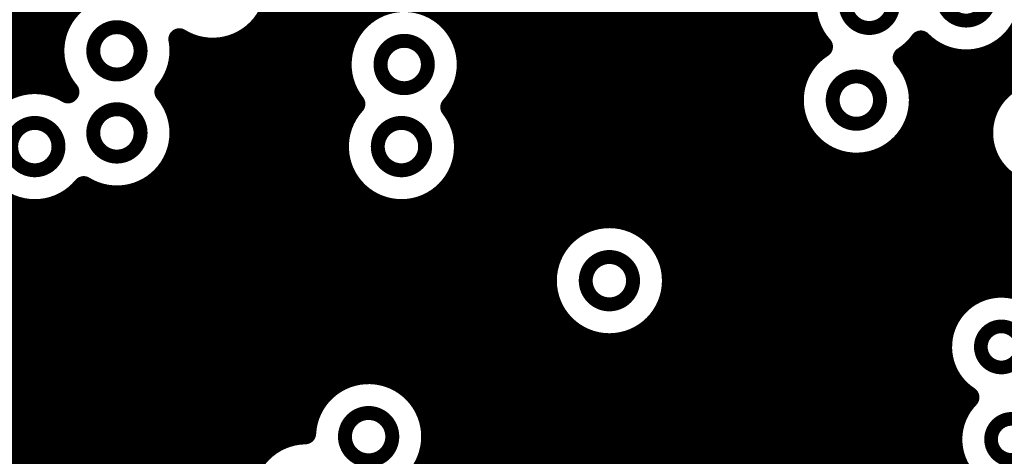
# Model space of a CAD drawing. Extents: x 33 to 97, y 17 to 119.
# Tile 9 of 40: x 60 to 69, y 75 to 79. Entities that reach past the tile are written whole.
import ezdxf

# ---------------------------------------------------------------- set-up
doc = ezdxf.new("R2010")
doc.units = 0
doc.layers.add('MIDLAYER1', color=16, linetype='CONTINUOUS')

msp = doc.modelspace()

# ---------------------------------------------------------------- linework, layer by layer
at = {"layer": 'MIDLAYER1', "const_width": 0.2032}
for points in [[(66.802, 71.6711), (66.802, 96.8858)], [(66.929, 71.862), (66.929, 96.7588)], [(67.056, 78.3809), (67.056, 96.6318)], [(60.198, 78.8515), (60.198, 89.1961)], [(60.071, 78.2778), (60.071, 86.6251)], [(59.944, 78.2875), (59.944, 86.268)], [(59.817, 78.2695), (59.817, 86.1489)], [(62.23, 74.9791), (62.23, 83.6642)], [(62.357, 75.0228), (62.357, 83.6683)], [(62.484, 75.1227), (62.484, 83.2695)], [(62.611, 75.3859), (62.611, 83.142)], [(62.738, 75.4986), (62.738, 83.071)], [(62.865, 78.7245), (62.865, 83.0352)], [(62.992, 78.8934), (62.992, 83.0284)], [(63.754, 78.9254), (63.754, 81.2118)], [(63.881, 78.7892), (63.881, 81.0864)], [(64.008, 64.9985), (64.008, 81.0164)], [(64.135, 64.9985), (64.135, 80.9815)], [(64.262, 64.9985), (64.262, 80.9753)], [(64.389, 64.9985), (64.389, 80.997)], [(64.516, 64.9985), (64.516, 81.0501)], [(64.643, 64.9985), (64.643, 80.441)], [(64.77, 76.7181), (64.77, 80.3028)], [(65.532, 76.9943), (65.532, 80.3302)], [(64.897, 76.8869), (64.897, 80.2264)], [(65.024, 76.9763), (65.024, 80.1868)], [(65.151, 77.0249), (65.151, 80.1765)], [(65.278, 77.0429), (65.278, 80.1939)], [(65.405, 77.0332), (65.405, 80.2418)], [(66.675, 65.9688), (66.675, 80.0852)], [(65.659, 76.9188), (65.659, 80.0355)], [(65.786, 76.7825), (65.786, 79.8961)], [(66.548, 65.955), (66.548, 79.9208)], [(65.913, 65.955), (65.913, 79.8191)], [(66.421, 65.9113), (66.421, 79.8331)], [(66.04, 65.9113), (66.04, 79.7791)], [(66.167, 65.8291), (66.167, 79.7685)], [(66.294, 65.8291), (66.294, 79.7856)], [(49.3485, 78.867), (60.206, 78.867)], [(62.1019, 78.867), (62.9651, 78.867)], [(62.103, 74.8969), (62.103, 78.8686)], [(63.8186, 78.867), (67.1405, 78.867)], [(49.406, 78.74), (60.1556, 78.74)], [(61.976, 74.746), (61.976, 78.7323)], [(61.9856, 78.74), (62.873, 78.74)], [(63.9107, 78.74), (67.1909, 78.74)], [(67.183, 78.5571), (67.183, 78.7552)], [(49.4313, 78.613), (60.1361, 78.613)], [(61.3136, 78.613), (61.5362, 78.613)], [(61.341, 64.9985), (61.341, 78.6748)], [(61.468, 64.9985), (61.468, 78.6262)], [(61.595, 64.9985), (61.595, 78.6082)], [(61.6913, 78.613), (62.8226, 78.613)], [(61.722, 64.9985), (61.722, 78.6179)], [(61.849, 64.9985), (61.849, 78.6569)], [(63.9611, 78.613), (67.2513, 78.613)], [(68.1365, 78.613), (68.2598, 78.613)], [(68.199, 71.4199), (68.199, 78.6642)], [(68.9566, 78.613), (81.7552, 78.613)], [(68.961, 78.2567), (68.961, 78.6162)], [(68.072, 78.4685), (68.072, 78.5545)], [(68.326, 71.3354), (68.326, 78.5709)], [(68.453, 76.1208), (68.453, 78.5198)], [(68.707, 76.349), (68.707, 78.5073)], [(68.834, 78.1073), (68.834, 78.5439)], [(49.4285, 78.486), (60.1444, 78.486)], [(61.3053, 78.486), (62.8031, 78.486)], [(63.9806, 78.486), (67.1195, 78.486)], [(68.0592, 78.486), (81.4605, 78.486)], [(68.58, 76.2701), (68.58, 78.4996)], [(49.3973, 78.359), (60.1817, 78.359)], [(61.268, 78.359), (62.8114, 78.359)], [(63.9723, 78.359), (67.0463, 78.359)], [(68.1325, 78.359), (69.15, 78.359)], [(60.198, 78.2389), (60.198, 78.3236)], [(61.214, 78.1542), (61.214, 78.259)], [(61.1948, 78.232), (62.8487, 78.232)], [(62.865, 78.0081), (62.865, 78.1966)], [(63.935, 78.232), (67.0089, 78.232)], [(68.1698, 78.232), (68.9331, 78.232)], [(61.2437, 78.105), (62.9219, 78.105)], [(63.8618, 78.105), (67.0006, 78.105)], [(63.881, 77.9858), (63.881, 78.132)], [(68.1781, 78.105), (68.8327, 78.105)], [(61.2941, 77.978), (62.8476, 77.978)], [(63.8853, 77.978), (67.0201, 77.978)], [(68.1586, 77.978), (68.779, 77.978)], [(67.056, 71.9556), (67.056, 77.8798)], [(61.3136, 77.851), (62.7972, 77.851)], [(63.9357, 77.851), (67.0705, 77.851)], [(68.072, 71.4634), (68.072, 77.7922)], [(68.1082, 77.851), (68.7584, 77.851)], [(61.3053, 77.724), (62.7777, 77.724)], [(63.9552, 77.724), (67.1626, 77.724)], [(67.183, 72.0051), (67.183, 77.7036)], [(68.0161, 77.724), (68.7671, 77.724)], [(61.268, 77.597), (62.786, 77.597)], [(63.9469, 77.597), (67.3388, 77.597)], [(67.31, 72.0223), (67.31, 77.6115)], [(67.8399, 77.597), (68.8067, 77.597)], [(67.945, 71.4755), (67.945, 77.6605)], [(67.437, 72.0102), (67.437, 77.5611)], [(67.564, 71.9667), (67.564, 77.5416)], [(67.691, 71.8822), (67.691, 77.5499)], [(67.818, 71.7187), (67.818, 77.5872)], [(68.834, 76.3886), (68.834, 77.5439)], [(61.1948, 77.47), (62.8233, 77.47)], [(61.214, 65.3857), (61.214, 77.497)], [(63.881, 64.9985), (63.881, 77.4114)], [(63.9096, 77.47), (68.8855, 77.47)], [(61.063, 77.343), (62.8965, 77.343)], [(61.087, 65.5666), (61.087, 77.3607)], [(62.865, 75.5617), (62.865, 77.3891)], [(63.8364, 77.343), (69.0349, 77.343)], [(68.961, 76.3973), (68.961, 77.3945)], [(60.325, 71.2525), (60.325, 77.2337)], [(60.452, 71.1362), (60.452, 77.3033)], [(60.579, 70.8416), (60.579, 77.2546)], [(60.706, 65.7321), (60.706, 77.2366)], [(60.833, 65.7118), (60.833, 77.2463)], [(60.96, 65.6603), (60.96, 77.2853)], [(62.992, 75.5913), (62.992, 77.2436)], [(63.754, 64.9985), (63.754, 77.2547)], [(60.198, 71.3175), (60.198, 77.1583)], [(60.301, 77.216), (63.0283, 77.216)], [(63.119, 75.5927), (63.119, 77.1638)], [(63.627, 75.1724), (63.627, 77.17)], [(63.7046, 77.216), (69.3039, 77.216)], [(48.6931, 77.089), (69.2307, 77.089)], [(59.817, 71.3262), (59.817, 77.1276)], [(59.944, 71.3515), (59.944, 77.1096)], [(60.071, 71.3487), (60.071, 77.1193)], [(63.246, 75.5659), (63.246, 77.1217)], [(63.373, 75.5065), (63.373, 77.1093)], [(63.5, 75.4), (63.5, 77.1246)], [(53.0492, 76.962), (64.9982, 76.962)], [(65.5953, 76.962), (69.1933, 76.962)], [(53.2663, 76.835), (64.8473, 76.835)], [(65.7463, 76.835), (69.185, 76.835)], [(53.3667, 76.708), (64.7651, 76.708)], [(65.8285, 76.708), (69.2045, 76.708)], [(53.4204, 76.581), (64.7214, 76.581)], [(65.8722, 76.581), (69.2549, 76.581)], [(53.441, 76.454), (64.7075, 76.454)], [(65.8861, 76.454), (69.347, 76.454)], [(53.4323, 76.327), (64.7213, 76.327)], [(65.8722, 76.327), (68.6632, 76.327)], [(53.3927, 76.2), (64.765, 76.2)], [(64.77, 64.9985), (64.77, 76.1898)], [(65.8285, 76.2), (68.509, 76.2)], [(53.3139, 76.073), (64.8472, 76.073)], [(65.7464, 76.073), (68.4281, 76.073)], [(65.786, 65.9688), (65.786, 76.1254)], [(64.897, 64.9985), (64.897, 76.021)], [(65.659, 65.955), (65.659, 75.9891)], [(53.1646, 75.946), (64.9981, 75.946)], [(65.024, 64.9985), (65.024, 75.9316)], [(65.151, 64.9985), (65.151, 75.883)], [(65.278, 65.6782), (65.278, 75.865)], [(65.405, 65.8291), (65.405, 75.8747)], [(65.532, 65.9113), (65.532, 75.9137)], [(65.5955, 75.946), (68.3871, 75.946)], [(49.5771, 75.819), (68.3772, 75.819)], [(49.6346, 75.692), (68.3965, 75.692)], [(49.6599, 75.565), (62.8746, 75.565)], [(63.2487, 75.565), (68.4486, 75.565)], [(68.453, 71.1719), (68.453, 75.5574)], [(49.6571, 75.438), (62.6607, 75.438)], [(63.4626, 75.438), (68.5465, 75.438)], [(68.58, 75.3113), (68.58, 75.408)], [(49.6259, 75.311), (62.5573, 75.311)], [(63.566, 75.311), (68.5798, 75.311)], [(49.5609, 75.184), (62.4998, 75.184)], [(63.6235, 75.184), (68.5101, 75.184)], [(49.4446, 75.057), (62.4746, 75.057)], [(63.6487, 75.057), (68.477, 75.057)], [(49.1503, 74.93), (62.1459, 74.93)], [(63.646, 74.93), (68.4741, 74.93)], [(43.8657, 74.803), (62.0141, 74.803)], [(63.6148, 74.803), (68.5008, 74.803)], [(63.627, 64.9985), (63.627, 74.84)]]:
    msp.add_lwpolyline(points, dxfattribs=at)
for points in [[(67.2709, 78.6261, -0.525684), (67.4992, 79.5697)], [(60.2753, 78.2066, -0.853963), (61.0345, 79.0889)], [(62.2031, 79.1972, -0.587296), (61.3041, 78.6958)], [(69.1975, 79.0882, -0.671221), (68.188, 78.6751)], [(62.93, 78.0946, -1.407135), (63.9811, 78.4606)], [(61.3041, 78.6958, -0.046206), (61.3141, 78.5876)], [(68.1787, 78.1304, -1.685576), (67.2709, 78.6261)], [(68.188, 78.6751, -0.09423), (68.0283, 78.5236)], [(61.3141, 78.5876, -0.177597), (61.1744, 78.2066)], [(68.0283, 78.5236, -0.184693), (68.1787, 78.1304)], [(63.9811, 78.4606, -0.186324), (63.8283, 78.0646)], [(69.3479, 77.2677, -2.513372), (69.8754, 77.8256)], [(60.417, 77.3231, -2.192273), (60.2706, 78.201)], [(61.1744, 78.2066, -0.177597), (61.3141, 77.8256)], [(63.9557, 77.6986, -1.45798), (62.93, 78.0946)], [(63.8283, 78.0646, -0.169137), (63.9557, 77.6986)], [(61.3141, 77.8256, -0.58609), (60.417, 77.3231)], [(68.6305, 75.3709, -1.679347), (69.4944, 75.8391)], [(62.4732, 75.0365, -0.974561), (63.6509, 75.0062)], [(68.5899, 74.6371, -0.375025), (68.6305, 75.3709)], [(63.0725, 74.417, -2.299701), (62.4732, 75.0365)], [(63.6509, 75.0062, -0.408843), (63.0725, 74.417)]]:
    msp.add_lwpolyline(points, format="xyb", dxfattribs=at)
at = {"layer": 'MIDLAYER1'}
for points, const_width in [([(65.7629, 79.1464, 1), (66.2024, 79.1464, 1)], 0.1295), ([(68.3885, 79.0882, 1), (68.8279, 79.0882, 1)], 0.1295), ([(67.4901, 79.0194, 1), (67.9295, 79.0194, 1)], 0.1295), ([(62.9412, 78.8934, 1), (63.0428, 78.8934, 1)], 0.1016), ([(63.7032, 78.9254, 1), (63.8048, 78.9254, 1)], 0.1016), ([(60.1472, 78.8515, 1), (60.2488, 78.8515, 1)], 0.1016), ([(60.1552, 78.867, 1), (60.2568, 78.867, 1)], 0.1016), ([(62.0511, 78.867, 1), (62.1527, 78.867, 1)], 0.1016), ([(62.0522, 78.8686, 1), (62.1538, 78.8686, 1)], 0.1016), ([(62.9143, 78.867, 1), (63.0159, 78.867, 1)], 0.1016), ([(63.7678, 78.867, 1), (63.8694, 78.867, 1)], 0.1016), ([(63.8302, 78.7892, 1), (63.9318, 78.7892, 1)], 0.1016), ([(67.0897, 78.867, 1), (67.1913, 78.867, 1)], 0.1016), ([(60.1048, 78.74, 1), (60.2064, 78.74, 1)], 0.1016), ([(60.5051, 78.5876, 1), (60.9446, 78.5876, 1)], 0.1295), ([(61.2533, 78.6958, 1), (61.3549, 78.6958, 1)], 0.1016), ([(61.2533, 78.6958, 1), (61.3549, 78.6958, 1)], 0.1016), ([(61.9252, 78.7323, 1), (62.0268, 78.7323, 1)], 0.1016), ([(61.9348, 78.74, 1), (62.0364, 78.74, 1)], 0.1016), ([(62.8142, 78.7245, 1), (62.9158, 78.7245, 1)], 0.1016), ([(62.8222, 78.74, 1), (62.9238, 78.74, 1)], 0.1016), ([(63.8599, 78.74, 1), (63.9615, 78.74, 1)], 0.1016), ([(67.1322, 78.7552, 1), (67.2338, 78.7552, 1)], 0.1016), ([(67.1401, 78.74, 1), (67.2417, 78.74, 1)], 0.1016), ([(60.0853, 78.613, 1), (60.1869, 78.613, 1)], 0.1016), ([(61.2628, 78.613, 1), (61.3644, 78.613, 1)], 0.1016), ([(61.2902, 78.6748, 1), (61.3918, 78.6748, 1)], 0.1016), ([(61.4172, 78.6262, 1), (61.5188, 78.6262, 1)], 0.1016), ([(61.4854, 78.613, 1), (61.587, 78.613, 1)], 0.1016), ([(61.5442, 78.6082, 1), (61.6458, 78.6082, 1)], 0.1016), ([(61.6405, 78.613, 1), (61.7421, 78.613, 1)], 0.1016), ([(61.6712, 78.6179, 1), (61.7728, 78.6179, 1)], 0.1016), ([(61.7982, 78.6569, 1), (61.8998, 78.6569, 1)], 0.1016), ([(62.7718, 78.613, 1), (62.8734, 78.613, 1)], 0.1016), ([(63.1721, 78.4606, 1), (63.6116, 78.4606, 1)], 0.1295), ([(63.9103, 78.613, 1), (64.0119, 78.613, 1)], 0.1016), ([(67.2005, 78.613, 1), (67.3021, 78.613, 1)], 0.1016), ([(67.2201, 78.6261, 1), (67.3217, 78.6261, 1)], 0.1016), ([(67.2201, 78.6261, 1), (67.3217, 78.6261, 1)], 0.1016), ([(68.0857, 78.613, 1), (68.1873, 78.613, 1)], 0.1016), ([(68.1372, 78.6751, 1), (68.2388, 78.6751, 1)], 0.1016), ([(68.1372, 78.6751, 1), (68.2388, 78.6751, 1)], 0.1016), ([(68.1482, 78.6642, 1), (68.2498, 78.6642, 1)], 0.1016), ([(68.209, 78.613, 1), (68.3106, 78.613, 1)], 0.1016), ([(68.9058, 78.613, 1), (69.0074, 78.613, 1)], 0.1016), ([(68.9102, 78.6162, 1), (69.0118, 78.6162, 1)], 0.1016), ([(61.2633, 78.5876, 1), (61.3649, 78.5876, 1)], 0.1016), ([(61.2633, 78.5876, 1), (61.3649, 78.5876, 1)], 0.1016), ([(67.1322, 78.5571, 1), (67.2338, 78.5571, 1)], 0.1016), ([(67.9775, 78.5236, 1), (68.0791, 78.5236, 1)], 0.1016), ([(67.9775, 78.5236, 1), (68.0791, 78.5236, 1)], 0.1016), ([(68.0212, 78.5545, 1), (68.1228, 78.5545, 1)], 0.1016), ([(68.2752, 78.5709, 1), (68.3768, 78.5709, 1)], 0.1016), ([(68.4022, 78.5198, 1), (68.5038, 78.5198, 1)], 0.1016), ([(68.6562, 78.5073, 1), (68.7578, 78.5073, 1)], 0.1016), ([(68.7832, 78.5439, 1), (68.8848, 78.5439, 1)], 0.1016), ([(60.0936, 78.486, 1), (60.1952, 78.486, 1)], 0.1016), ([(61.2545, 78.486, 1), (61.3561, 78.486, 1)], 0.1016), ([(62.7523, 78.486, 1), (62.8539, 78.486, 1)], 0.1016), ([(63.9298, 78.486, 1), (64.0314, 78.486, 1)], 0.1016), ([(63.9303, 78.4606, 1), (64.0319, 78.4606, 1)], 0.1016), ([(63.9303, 78.4606, 1), (64.0319, 78.4606, 1)], 0.1016), ([(67.0687, 78.486, 1), (67.1703, 78.486, 1)], 0.1016), ([(68.0084, 78.486, 1), (68.11, 78.486, 1)], 0.1016), ([(68.0212, 78.4685, 1), (68.1228, 78.4685, 1)], 0.1016), ([(68.5292, 78.4996, 1), (68.6308, 78.4996, 1)], 0.1016), ([(60.1309, 78.359, 1), (60.2325, 78.359, 1)], 0.1016), ([(61.2172, 78.359, 1), (61.3188, 78.359, 1)], 0.1016), ([(62.7606, 78.359, 1), (62.8622, 78.359, 1)], 0.1016), ([(63.9215, 78.359, 1), (64.0231, 78.359, 1)], 0.1016), ([(66.9955, 78.359, 1), (67.0971, 78.359, 1)], 0.1016), ([(67.0052, 78.3809, 1), (67.1068, 78.3809, 1)], 0.1016), ([(68.0817, 78.359, 1), (68.1833, 78.359, 1)], 0.1016), ([(59.7662, 78.2695, 1), (59.8678, 78.2695, 1)], 0.1016), ([(59.8932, 78.2875, 1), (59.9948, 78.2875, 1)], 0.1016), ([(60.0202, 78.2778, 1), (60.1218, 78.2778, 1)], 0.1016), ([(60.1472, 78.3236, 1), (60.2488, 78.3236, 1)], 0.1016), ([(60.1472, 78.2389, 1), (60.2488, 78.2389, 1)], 0.1016), ([(61.1632, 78.259, 1), (61.2648, 78.259, 1)], 0.1016), ([(67.3697, 78.1304, 1), (67.8091, 78.1304, 1)], 0.1295), ([(68.9102, 78.2567, 1), (69.0118, 78.2567, 1)], 0.1016), ([(60.2198, 78.201, 1), (60.3214, 78.201, 1)], 0.1016), ([(60.2245, 78.2066, 1), (60.3261, 78.2066, 1)], 0.1016), ([(61.1236, 78.2066, 1), (61.2252, 78.2066, 1)], 0.1016), ([(61.1236, 78.2066, 1), (61.2252, 78.2066, 1)], 0.1016), ([(61.144, 78.232, 1), (61.2456, 78.232, 1)], 0.1016), ([(61.1632, 78.1542, 1), (61.2648, 78.1542, 1)], 0.1016), ([(62.7979, 78.232, 1), (62.8995, 78.232, 1)], 0.1016), ([(62.8142, 78.1966, 1), (62.9158, 78.1966, 1)], 0.1016), ([(63.8842, 78.232, 1), (63.9858, 78.232, 1)], 0.1016), ([(66.9581, 78.232, 1), (67.0597, 78.232, 1)], 0.1016), ([(68.119, 78.232, 1), (68.2206, 78.232, 1)], 0.1016), ([(68.8823, 78.232, 1), (68.9839, 78.232, 1)], 0.1016), ([(61.1929, 78.105, 1), (61.2945, 78.105, 1)], 0.1016), ([(62.8711, 78.105, 1), (62.9727, 78.105, 1)], 0.1016), ([(62.8792, 78.0946, 1), (62.9808, 78.0946, 1)], 0.1016), ([(62.8792, 78.0946, 1), (62.9808, 78.0946, 1)], 0.1016), ([(63.7775, 78.0646, 1), (63.8791, 78.0646, 1)], 0.1016), ([(63.7775, 78.0646, 1), (63.8791, 78.0646, 1)], 0.1016), ([(63.811, 78.105, 1), (63.9126, 78.105, 1)], 0.1016), ([(63.8302, 78.132, 1), (63.9318, 78.132, 1)], 0.1016), ([(66.9498, 78.105, 1), (67.0514, 78.105, 1)], 0.1016), ([(68.1273, 78.105, 1), (68.2289, 78.105, 1)], 0.1016), ([(68.1279, 78.1304, 1), (68.2295, 78.1304, 1)], 0.1016), ([(68.1279, 78.1304, 1), (68.2295, 78.1304, 1)], 0.1016), ([(68.7819, 78.105, 1), (68.8835, 78.105, 1)], 0.1016), ([(68.7832, 78.1073, 1), (68.8848, 78.1073, 1)], 0.1016), ([(60.5051, 77.8256, 1), (60.9446, 77.8256, 1)], 0.1295), ([(61.2433, 77.978, 1), (61.3449, 77.978, 1)], 0.1016), ([(62.7968, 77.978, 1), (62.8984, 77.978, 1)], 0.1016), ([(62.8142, 78.0081, 1), (62.9158, 78.0081, 1)], 0.1016), ([(63.8302, 77.9858, 1), (63.9318, 77.9858, 1)], 0.1016), ([(63.8345, 77.978, 1), (63.9361, 77.978, 1)], 0.1016), ([(66.9693, 77.978, 1), (67.0709, 77.978, 1)], 0.1016), ([(68.1078, 77.978, 1), (68.2094, 77.978, 1)], 0.1016), ([(68.7282, 77.978, 1), (68.8298, 77.978, 1)], 0.1016), ([(59.7431, 77.6986, 1), (60.1825, 77.6986, 1)], 0.1295), ([(63.1467, 77.6986, 1), (63.5862, 77.6986, 1)], 0.1295), ([(67.0052, 77.8798, 1), (67.1068, 77.8798, 1)], 0.1016), ([(61.2628, 77.851, 1), (61.3644, 77.851, 1)], 0.1016), ([(61.2633, 77.8256, 1), (61.3649, 77.8256, 1)], 0.1016), ([(61.2633, 77.8256, 1), (61.3649, 77.8256, 1)], 0.1016), ([(62.7464, 77.851, 1), (62.848, 77.851, 1)], 0.1016), ([(63.8849, 77.851, 1), (63.9865, 77.851, 1)], 0.1016), ([(67.0197, 77.851, 1), (67.1213, 77.851, 1)], 0.1016), ([(68.0212, 77.7922, 1), (68.1228, 77.7922, 1)], 0.1016), ([(68.0574, 77.851, 1), (68.159, 77.851, 1)], 0.1016), ([(68.7076, 77.851, 1), (68.8092, 77.851, 1)], 0.1016), ([(61.2545, 77.724, 1), (61.3561, 77.724, 1)], 0.1016), ([(62.7269, 77.724, 1), (62.8285, 77.724, 1)], 0.1016), ([(63.9044, 77.724, 1), (64.006, 77.724, 1)], 0.1016), ([(63.9049, 77.6986, 1), (64.0065, 77.6986, 1)], 0.1016), ([(63.9049, 77.6986, 1), (64.0065, 77.6986, 1)], 0.1016), ([(67.1118, 77.724, 1), (67.2134, 77.724, 1)], 0.1016), ([(67.1322, 77.7036, 1), (67.2338, 77.7036, 1)], 0.1016), ([(67.9653, 77.724, 1), (68.0669, 77.724, 1)], 0.1016), ([(68.7163, 77.724, 1), (68.8179, 77.724, 1)], 0.1016), ([(61.2172, 77.597, 1), (61.3188, 77.597, 1)], 0.1016), ([(62.7352, 77.597, 1), (62.8368, 77.597, 1)], 0.1016), ([(63.8961, 77.597, 1), (63.9977, 77.597, 1)], 0.1016), ([(67.2592, 77.6115, 1), (67.3608, 77.6115, 1)], 0.1016), ([(67.288, 77.597, 1), (67.3896, 77.597, 1)], 0.1016), ([(67.7891, 77.597, 1), (67.8907, 77.597, 1)], 0.1016), ([(67.8942, 77.6605, 1), (67.9958, 77.6605, 1)], 0.1016), ([(68.7559, 77.597, 1), (68.8575, 77.597, 1)], 0.1016), ([(67.3862, 77.5611, 1), (67.4878, 77.5611, 1)], 0.1016), ([(67.5132, 77.5416, 1), (67.6148, 77.5416, 1)], 0.1016), ([(67.6402, 77.5499, 1), (67.7418, 77.5499, 1)], 0.1016), ([(67.7672, 77.5872, 1), (67.8688, 77.5872, 1)], 0.1016), ([(68.7832, 77.5439, 1), (68.8848, 77.5439, 1)], 0.1016), ([(61.144, 77.47, 1), (61.2456, 77.47, 1)], 0.1016), ([(61.1632, 77.497, 1), (61.2648, 77.497, 1)], 0.1016), ([(62.7725, 77.47, 1), (62.8741, 77.47, 1)], 0.1016), ([(63.8302, 77.4114, 1), (63.9318, 77.4114, 1)], 0.1016), ([(63.8588, 77.47, 1), (63.9604, 77.47, 1)], 0.1016), ([(68.8347, 77.47, 1), (68.9363, 77.47, 1)], 0.1016), ([(60.3662, 77.3231, 1), (60.4678, 77.3231, 1)], 0.1016), ([(60.3662, 77.3231, 1), (60.4678, 77.3231, 1)], 0.1016), ([(61.0122, 77.343, 1), (61.1138, 77.343, 1)], 0.1016), ([(61.0362, 77.3607, 1), (61.1378, 77.3607, 1)], 0.1016), ([(62.8142, 77.3891, 1), (62.9158, 77.3891, 1)], 0.1016), ([(62.8457, 77.343, 1), (62.9473, 77.343, 1)], 0.1016), ([(63.7856, 77.343, 1), (63.8872, 77.343, 1)], 0.1016), ([(68.9102, 77.3945, 1), (69.0118, 77.3945, 1)], 0.1016), ([(68.9841, 77.343, 1), (69.0857, 77.343, 1)], 0.1016), ([(60.2742, 77.2337, 1), (60.3758, 77.2337, 1)], 0.1016), ([(60.4012, 77.3033, 1), (60.5028, 77.3033, 1)], 0.1016), ([(60.5282, 77.2546, 1), (60.6298, 77.2546, 1)], 0.1016), ([(60.6552, 77.2366, 1), (60.7568, 77.2366, 1)], 0.1016), ([(60.7822, 77.2463, 1), (60.8838, 77.2463, 1)], 0.1016), ([(60.9092, 77.2853, 1), (61.0108, 77.2853, 1)], 0.1016), ([(62.9412, 77.2436, 1), (63.0428, 77.2436, 1)], 0.1016), ([(63.7032, 77.2547, 1), (63.8048, 77.2547, 1)], 0.1016), ([(60.1472, 77.1583, 1), (60.2488, 77.1583, 1)], 0.1016), ([(60.2502, 77.216, 1), (60.3518, 77.216, 1)], 0.1016), ([(62.9775, 77.216, 1), (63.0791, 77.216, 1)], 0.1016), ([(63.0682, 77.1638, 1), (63.1698, 77.1638, 1)], 0.1016), ([(63.5762, 77.17, 1), (63.6778, 77.17, 1)], 0.1016), ([(63.6538, 77.216, 1), (63.7554, 77.216, 1)], 0.1016), ([(59.7662, 77.1276, 1), (59.8678, 77.1276, 1)], 0.1016), ([(59.8932, 77.1096, 1), (59.9948, 77.1096, 1)], 0.1016), ([(60.0202, 77.1193, 1), (60.1218, 77.1193, 1)], 0.1016), ([(63.1952, 77.1217, 1), (63.2968, 77.1217, 1)], 0.1016), ([(63.3222, 77.1093, 1), (63.4238, 77.1093, 1)], 0.1016), ([(63.4492, 77.1246, 1), (63.5508, 77.1246, 1)], 0.1016), ([(65.8861, 76.454, 1), (64.7075, 76.454, 1)], 0.2032), ([(64.9474, 76.962, 1), (65.049, 76.962, 1)], 0.1016), ([(64.9732, 76.9763, 1), (65.0748, 76.9763, 1)], 0.1016), ([(65.1002, 77.0249, 1), (65.2018, 77.0249, 1)], 0.1016), ([(65.2272, 77.0429, 1), (65.3288, 77.0429, 1)], 0.1016), ([(65.3542, 77.0332, 1), (65.4558, 77.0332, 1)], 0.1016), ([(65.4812, 76.9943, 1), (65.5828, 76.9943, 1)], 0.1016), ([(65.5445, 76.962, 1), (65.6461, 76.962, 1)], 0.1016), ([(64.8462, 76.8869, 1), (64.9478, 76.8869, 1)], 0.1016), ([(65.6082, 76.9188, 1), (65.7098, 76.9188, 1)], 0.1016), ([(64.7965, 76.835, 1), (64.8981, 76.835, 1)], 0.1016), ([(65.6955, 76.835, 1), (65.7971, 76.835, 1)], 0.1016), ([(65.7352, 76.7825, 1), (65.8368, 76.7825, 1)], 0.1016), ([(64.7143, 76.708, 1), (64.8159, 76.708, 1)], 0.1016), ([(64.7192, 76.7181, 1), (64.8208, 76.7181, 1)], 0.1016), ([(65.7777, 76.708, 1), (65.8793, 76.708, 1)], 0.1016), ([(65.0771, 76.454, 1), (65.5165, 76.454, 1)], 0.1295), ([(64.6706, 76.581, 1), (64.7722, 76.581, 1)], 0.1016), ([(65.8214, 76.581, 1), (65.923, 76.581, 1)], 0.1016), ([(64.6567, 76.454, 1), (64.7583, 76.454, 1)], 0.1016), ([(64.6567, 76.454, 1), (64.7583, 76.454, 1)], 0.1016), ([(65.8353, 76.454, 1), (65.9369, 76.454, 1)], 0.1016), ([(65.8353, 76.454, 1), (65.9369, 76.454, 1)], 0.1016), ([(64.6705, 76.327, 1), (64.7721, 76.327, 1)], 0.1016), ([(65.8214, 76.327, 1), (65.923, 76.327, 1)], 0.1016), ([(68.6124, 76.327, 1), (68.714, 76.327, 1)], 0.1016), ([(68.6562, 76.349, 1), (68.7578, 76.349, 1)], 0.1016), ([(68.7832, 76.3886, 1), (68.8848, 76.3886, 1)], 0.1016), ([(68.9102, 76.3973, 1), (69.0118, 76.3973, 1)], 0.1016), ([(68.5292, 76.2701, 1), (68.6308, 76.2701, 1)], 0.1016), ([(64.7142, 76.2, 1), (64.8158, 76.2, 1)], 0.1016), ([(64.7192, 76.1898, 1), (64.8208, 76.1898, 1)], 0.1016), ([(65.7777, 76.2, 1), (65.8793, 76.2, 1)], 0.1016), ([(68.4582, 76.2, 1), (68.5598, 76.2, 1)], 0.1016), ([(64.7964, 76.073, 1), (64.898, 76.073, 1)], 0.1016), ([(65.6956, 76.073, 1), (65.7972, 76.073, 1)], 0.1016), ([(65.7352, 76.1254, 1), (65.8368, 76.1254, 1)], 0.1016), ([(68.3773, 76.073, 1), (68.4789, 76.073, 1)], 0.1016), ([(68.4022, 76.1208, 1), (68.5038, 76.1208, 1)], 0.1016), ([(64.8462, 76.021, 1), (64.9478, 76.021, 1)], 0.1016), ([(65.6082, 75.9891, 1), (65.7098, 75.9891, 1)], 0.1016), ([(68.7451, 75.8391, 1), (69.1261, 75.8391, 1)], 0.127), ([(64.9473, 75.946, 1), (65.0489, 75.946, 1)], 0.1016), ([(64.9732, 75.9316, 1), (65.0748, 75.9316, 1)], 0.1016), ([(65.1002, 75.883, 1), (65.2018, 75.883, 1)], 0.1016), ([(65.2272, 75.865, 1), (65.3288, 75.865, 1)], 0.1016), ([(65.3542, 75.8747, 1), (65.4558, 75.8747, 1)], 0.1016), ([(65.4812, 75.9137, 1), (65.5828, 75.9137, 1)], 0.1016), ([(65.5447, 75.946, 1), (65.6463, 75.946, 1)], 0.1016), ([(68.3363, 75.946, 1), (68.4379, 75.946, 1)], 0.1016), ([(68.3264, 75.819, 1), (68.428, 75.819, 1)], 0.1016), ([(68.3457, 75.692, 1), (68.4473, 75.692, 1)], 0.1016), ([(62.9412, 75.5913, 1), (63.0428, 75.5913, 1)], 0.1016), ([(63.0682, 75.5927, 1), (63.1698, 75.5927, 1)], 0.1016), ([(62.6872, 75.4986, 1), (62.7888, 75.4986, 1)], 0.1016), ([(62.8142, 75.5617, 1), (62.9158, 75.5617, 1)], 0.1016), ([(62.8238, 75.565, 1), (62.9254, 75.565, 1)], 0.1016), ([(63.1952, 75.5659, 1), (63.2968, 75.5659, 1)], 0.1016), ([(63.1979, 75.565, 1), (63.2995, 75.565, 1)], 0.1016), ([(63.3222, 75.5065, 1), (63.4238, 75.5065, 1)], 0.1016), ([(68.3978, 75.565, 1), (68.4994, 75.565, 1)], 0.1016), ([(68.4022, 75.5574, 1), (68.5038, 75.5574, 1)], 0.1016), ([(61.8071, 75.2856, 1), (62.2465, 75.2856, 1)], 0.1295), ([(62.6099, 75.438, 1), (62.7115, 75.438, 1)], 0.1016), ([(63.4118, 75.438, 1), (63.5134, 75.438, 1)], 0.1016), ([(63.4492, 75.4, 1), (63.5508, 75.4, 1)], 0.1016), ([(68.4957, 75.438, 1), (68.5973, 75.438, 1)], 0.1016), ([(68.5292, 75.408, 1), (68.6308, 75.408, 1)], 0.1016), ([(62.5065, 75.311, 1), (62.6081, 75.311, 1)], 0.1016), ([(62.5602, 75.3859, 1), (62.6618, 75.3859, 1)], 0.1016), ([(63.5152, 75.311, 1), (63.6168, 75.311, 1)], 0.1016), ([(68.529, 75.311, 1), (68.6306, 75.311, 1)], 0.1016), ([(68.5292, 75.3113, 1), (68.6308, 75.3113, 1)], 0.1016), ([(68.5797, 75.3709, 1), (68.6813, 75.3709, 1)], 0.1016), ([(68.5797, 75.3709, 1), (68.6813, 75.3709, 1)], 0.1016), ([(62.449, 75.184, 1), (62.5506, 75.184, 1)], 0.1016), ([(62.8419, 75.0062, 1), (63.2814, 75.0062, 1)], 0.1295), ([(63.5727, 75.184, 1), (63.6743, 75.184, 1)], 0.1016), ([(63.5762, 75.1724, 1), (63.6778, 75.1724, 1)], 0.1016), ([(68.4593, 75.184, 1), (68.5609, 75.184, 1)], 0.1016), ([(68.8401, 74.9808, 1), (69.2211, 74.9808, 1)], 0.127), ([(62.4224, 75.0365, 1), (62.524, 75.0365, 1)], 0.1016), ([(62.4224, 75.0365, 1), (62.524, 75.0365, 1)], 0.1016), ([(62.4238, 75.057, 1), (62.5254, 75.057, 1)], 0.1016), ([(62.4332, 75.1227, 1), (62.5348, 75.1227, 1)], 0.1016), ([(63.5979, 75.057, 1), (63.6995, 75.057, 1)], 0.1016), ([(68.4262, 75.057, 1), (68.5278, 75.057, 1)], 0.1016), ([(61.2991, 74.7776, 1), (61.7385, 74.7776, 1)], 0.1295), ([(62.1792, 74.9791, 1), (62.2808, 74.9791, 1)], 0.1016), ([(62.3062, 75.0228, 1), (62.4078, 75.0228, 1)], 0.1016), ([(63.6001, 75.0062, 1), (63.7017, 75.0062, 1)], 0.1016), ([(63.6001, 75.0062, 1), (63.7017, 75.0062, 1)], 0.1016), ([(62.0522, 74.8969, 1), (62.1538, 74.8969, 1)], 0.1016), ([(62.0951, 74.93, 1), (62.1967, 74.93, 1)], 0.1016), ([(63.5952, 74.93, 1), (63.6968, 74.93, 1)], 0.1016), ([(68.4233, 74.93, 1), (68.5249, 74.93, 1)], 0.1016), ([(61.9633, 74.803, 1), (62.0649, 74.803, 1)], 0.1016), ([(63.564, 74.803, 1), (63.6656, 74.803, 1)], 0.1016), ([(63.5762, 74.84, 1), (63.6778, 74.84, 1)], 0.1016), ([(68.45, 74.803, 1), (68.5516, 74.803, 1)], 0.1016), ([(61.9252, 74.746, 1), (62.0268, 74.746, 1)], 0.1016)]:
    msp.add_lwpolyline(points, format="xyb", close=True, dxfattribs=dict(at, const_width=const_width))

doc.saveas('drawing.dxf')
